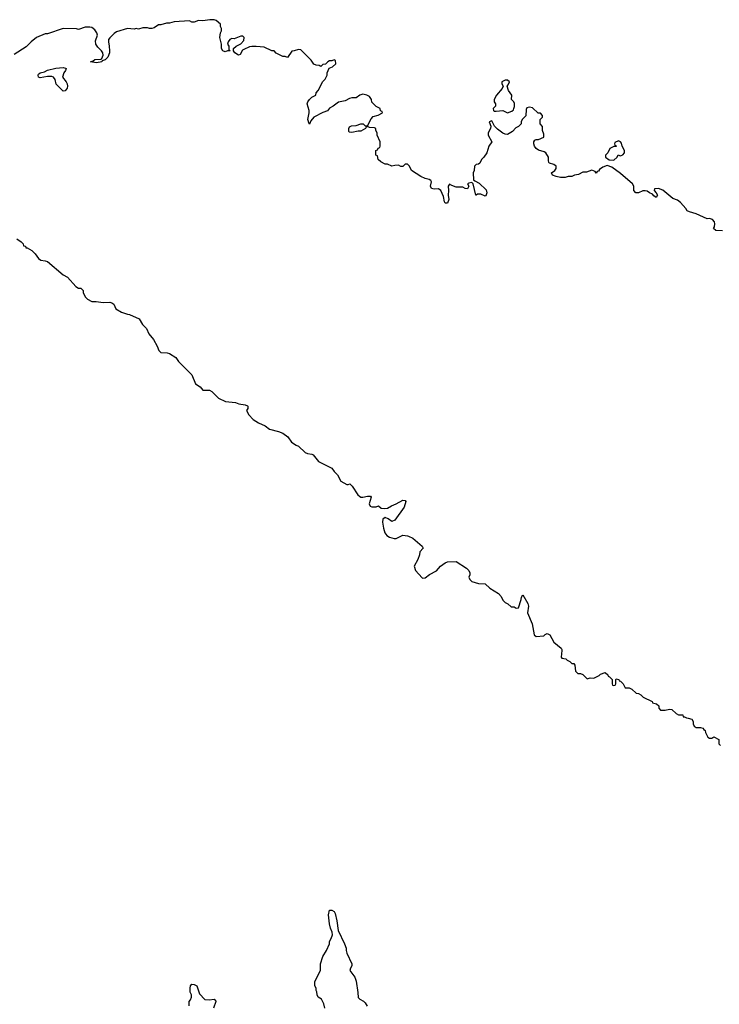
# Model space of a CAD drawing. Header units: inches. Extents: x 2106670 to 2322961, y 36024 to 224899.
# Tile 31 of 256: x 2146500 to 2152798, y 107425 to 116289. Entities that reach past the tile are written whole.
import ezdxf

# ---------------------------------------------------------------- set-up
doc = ezdxf.new("R2010")
doc.units = ezdxf.units.IN
doc.header["$MEASUREMENT"] = 0
for name, color, linetype in [('C1140', 7, 'Continuous'), ('C1141', 7, 'Continuous'), ('C1150', 7, 'Continuous'), ('C1151', 7, 'Continuous')]:
    doc.layers.add(name, color=color, linetype=linetype)

msp = doc.modelspace()

# ---------------------------------------------------------------- linework, layer by layer
at = {"layer": 'C1140', "color": 5, "elevation": 40}
for points in [[(2149248, 107390), (2149238, 107430), (2149218, 107470), (2149188, 107490), (2149178, 107510), (2149176.4, 107536.4), (2149168, 107550), (2149168, 107570), (2149158, 107590), (2149158, 107630), (2149208, 107730), (2149208, 107790), (2149230, 107854), (2149262, 107910), (2149288, 107970), (2149288.7, 107990), (2149303.7, 108016.3), (2149315.1, 108050), (2149312.7, 108072.7), (2149297.2, 108110), (2149288, 108150), (2149280.9, 108230), (2149289.3, 108270.7), (2149310, 108270.8), (2149330, 108258.8), (2149341.1, 108241.1), (2149356.1, 108176.1), (2149366.8, 108090), (2149424.7, 107970), (2149438, 107930), (2149438, 107910), (2149445.4, 107885.4), (2149491.3, 107790), (2149491.3, 107770), (2149478, 107750), (2149472, 107730), (2149518, 107670), (2149530, 107634), (2149544.7, 107530), (2149546.4, 107486.4), (2149562, 107470), (2149593.7, 107453.7), (2149610, 107438), (2149627.3, 107407.3)], [(2148026, 107410), (2148026, 107450), (2148036.4, 107463.6), (2148046, 107490), (2148046, 107510), (2148035.3, 107535.3), (2148034, 107570), (2148037.2, 107590), (2148050, 107606), (2148070, 107602.8), (2148096, 107590), (2148118.8, 107518.8), (2148166.4, 107466.4), (2148205.4, 107465.4), (2148251, 107471), (2148262, 107462), (2148264.7, 107450), (2148244.7, 107390)]]:
    msp.add_lwpolyline(points, dxfattribs=at)
at = {"layer": 'C1141', "color": 5, "elevation": 60}
for points in [[(2150000, 114978), (2149990, 114988), (2149970, 114988), (2149950, 114968), (2149930, 114968), (2149910, 114978), (2149876.4, 114976.4), (2149850, 114968.7), (2149810, 114988), (2149788.9, 114988.9), (2149750, 115008), (2149728, 115030), (2149722, 115062), (2149706, 115070), (2149706, 115110), (2149722, 115118), (2149727.3, 115132.7), (2149742, 115138), (2149746, 115150), (2149746, 115190), (2149718, 115250), (2149718, 115270), (2149706, 115290), (2149706, 115310), (2149695.3, 115315.3), (2149650, 115318), (2149630, 115326), (2149618, 115322), (2149612, 115308), (2149570, 115286), (2149546, 115286), (2149490, 115274), (2149470, 115275.3), (2149463.2, 115283.2), (2149462.7, 115310), (2149470, 115324.7), (2149486.8, 115333.2), (2149530, 115337.3), (2149570, 115350.7), (2149592, 115350), (2149610, 115332), (2149630, 115334), (2149663.7, 115396.3), (2149682, 115418), (2149726, 115430), (2149766, 115450), (2149762, 115462), (2149747.3, 115467.3), (2149746, 115490), (2149710, 115506), (2149670, 115546), (2149668, 115570), (2149650, 115598), (2149626, 115610), (2149590, 115617.2), (2149562, 115610), (2149530, 115584), (2149490, 115584), (2149470, 115579), (2149430, 115559), (2149370, 115546), (2149321, 115510), (2149288.1, 115491.9), (2149270, 115469), (2149230, 115454), (2149147.7, 115412.3), (2149122, 115378), (2149110, 115348), (2149106, 115350), (2149095.3, 115390), (2149104.5, 115450), (2149104.5, 115470), (2149088, 115530), (2149095.3, 115550), (2149108.9, 115571.1), (2149130, 115592), (2149166, 115610), (2149168, 115630), (2149188, 115650), (2149228.4, 115731.6), (2149250, 115754), (2149262, 115778), (2149268, 115790), (2149268.4, 115811.6), (2149287.3, 115852.7), (2149316.4, 115863.6), (2149346, 115890), (2149342, 115922), (2149330, 115926), (2149310, 115918), (2149290, 115918), (2149274, 115910), (2149252.7, 115887.3), (2149230, 115886), (2149210, 115866), (2149196.4, 115876.4), (2149170, 115878), (2149148.9, 115888.9), (2149124.7, 115924.7), (2149030, 116018), (2149010, 116022), (2148971.6, 116008.4), (2148950, 116006), (2148910, 115948), (2148890, 115958), (2148870, 115958), (2148810, 115988), (2148790, 116008), (2148770, 116008), (2148702, 116042), (2148630, 116049), (2148590, 116049), (2148570, 116044), (2148518.8, 116021.2), (2148506.8, 116013.2), (2148483.6, 115976.4), (2148470, 115968), (2148438, 115990), (2148426, 116010), (2148426, 116030), (2148448.7, 116051.3), (2148490, 116072), (2148518, 116102), (2148522, 116130), (2148510, 116142), (2148490, 116142), (2148430, 116115.3), (2148410, 116119), (2148392, 116110), (2148378, 116090), (2148372, 116070), (2148382, 116050), (2148382, 116022), (2148394, 116010), (2148370, 116008), (2148350, 115998), (2148328.7, 116008.7), (2148315.3, 116030), (2148315.3, 116070), (2148301.2, 116130), (2148308.9, 116171.1), (2148318, 116190), (2148318, 116210), (2148308.9, 116228.9), (2148308, 116250), (2148270, 116282), (2148250, 116288.7), (2148211.1, 116288.9), (2148150, 116278), (2148110, 116282), (2148070, 116268), (2148050, 116268), (2148030, 116278), (2147891.1, 116268.9), (2147850, 116259), (2147822, 116258), (2147770, 116242), (2147750, 116242), (2147710, 116215.3), (2147690, 116208.7), (2147670, 116208.7), (2147650, 116215.3), (2147610, 116215.3), (2147570, 116204), (2147550, 116208.7), (2147530, 116204), (2147471.6, 116208.4), (2147370, 116179.3), (2147350, 116166), (2147310, 116127), (2147299.5, 116110), (2147298.3, 116090), (2147306.7, 116050), (2147308.9, 116010), (2147307.6, 115990), (2147292.9, 115950), (2147270, 115926.3), (2147243, 115917), (2147238.8, 115910), (2147190, 115900.7), (2147138, 115910), (2147162.7, 115917.3), (2147175.3, 115930), (2147230, 115934.9), (2147239.7, 115940.3), (2147252.8, 115970), (2147248, 115990), (2147235.1, 116010), (2147202.3, 116042.2), (2147184.5, 116070), (2147181.6, 116098.4), (2147199, 116150), (2147195.3, 116170), (2147176.5, 116196.5), (2147150, 116218), (2147130, 116222), (2147090, 116222), (2147030, 116202), (2147010, 116208), (2146890, 116208.7), (2146750, 116162), (2146730, 116162), (2146652, 116130), (2146602, 116090), (2146556.9, 116043.1), (2146450, 115975.3)], [(2146475.3, 114315.3), (2146512, 114290), (2146532, 114270), (2146534, 114254), (2146552, 114250), (2146554, 114234), (2146566, 114234), (2146610, 114211.3), (2146639.8, 114179.8), (2146670, 114138), (2146690, 114124.7), (2146730, 114118.8), (2146750, 114110.7), (2146890, 113992), (2146930, 113972), (2147005.4, 113885.4), (2147030, 113872), (2147050, 113872), (2147070, 113852), (2147072, 113830), (2147091.1, 113791.1), (2147110, 113772), (2147150, 113751.3), (2147188.9, 113751.1), (2147250, 113742.8), (2147310, 113746), (2147330, 113741), (2147346.8, 113726.8), (2147364.7, 113684.7), (2147416.9, 113656.9), (2147470, 113638), (2147490, 113636), (2147575.1, 113595.1), (2147606, 113546), (2147642.8, 113510), (2147661.3, 113461.3), (2147704.9, 113410), (2147738.8, 113350), (2147752, 113310), (2147770, 113292), (2147828.9, 113291.1), (2147850, 113284.7), (2147906.4, 113246.4), (2147930, 113212), (2148050.6, 113090.6), (2148082, 113010), (2148123.6, 112983.6), (2148150, 112954), (2148210, 112954), (2148230, 112942), (2148290, 112882), (2148352.7, 112852.7), (2148443.6, 112843.6), (2148474, 112830), (2148530, 112822), (2148550, 112814), (2148554, 112810), (2148554, 112790), (2148542, 112770), (2148562, 112730), (2148602, 112690), (2148650, 112658), (2148710, 112631.3), (2148750, 112601), (2148830, 112581), (2148870, 112566), (2148913.2, 112533.2), (2148946.8, 112486.8), (2148990, 112458), (2149011.3, 112450), (2149070, 112392), (2149090, 112382), (2149130, 112376), (2149142, 112370), (2149191.1, 112311.1), (2149310, 112251.3), (2149330, 112222), (2149362, 112190), (2149390, 112134), (2149443.6, 112103.6), (2149456.4, 112103.6), (2149471.1, 112111.1), (2149492, 112090), (2149544.7, 112010), (2149558, 111998), (2149570.7, 111990.7), (2149590, 111990.6), (2149630, 111999.1), (2149658, 111998), (2149664.7, 111990), (2149646, 111930), (2149654, 111910), (2149670, 111902), (2149710, 111902), (2149731.1, 111911.1), (2149754, 111890), (2149786.8, 111886.8), (2149810, 111890.8), (2149846.5, 111913.5), (2149890, 111930.4), (2149950, 111963), (2149970, 111961), (2149976.3, 111950), (2149959.9, 111900.1), (2149877.5, 111782.5), (2149850, 111772.3), (2149816.4, 111796.4), (2149790, 111807.8), (2149770, 111792.3), (2149764.9, 111764.9), (2149774, 111710), (2149788.3, 111668.3), (2149806.2, 111646.2), (2149830, 111630.8), (2149870, 111618), (2149890, 111618), (2149950, 111646.8), (2149990, 111642.8), (2150000, 111638.2)]]:
    msp.add_lwpolyline(points, dxfattribs=at)
msp.add_lwpolyline([(2146890, 115646.6), (2146884, 115650), (2146827.7, 115707.7), (2146819.3, 115750), (2146804, 115770), (2146790, 115776.2), (2146750, 115778.7), (2146685.1, 115765.1), (2146669.6, 115770), (2146665.6, 115790), (2146670, 115798.8), (2146684, 115810), (2146722, 115818), (2146750, 115834.4), (2146826.7, 115853.3), (2146890, 115858.7), (2146913.2, 115853.2), (2146918, 115850), (2146913.4, 115830), (2146897.6, 115810), (2146884, 115770), (2146917.3, 115730), (2146927.7, 115710), (2146930.5, 115690), (2146926.2, 115673.8), (2146910, 115649.4)], close=True, dxfattribs=at)
at = {"layer": 'C1150', "color": 5, "elevation": 60}
msp.add_lwpolyline([(2152518, 110000), (2152550, 109992), (2152562, 109970), (2152562, 109950), (2152572, 109930), (2152590, 109918), (2152630, 109918), (2152650, 109912), (2152658, 109898), (2152672, 109890), (2152672.7, 109872.7), (2152694, 109830), (2152710, 109822), (2152730, 109822), (2152750, 109832), (2152794, 109810), (2152794, 109770), (2152810, 109754)], dxfattribs=at)
at = {"layer": 'C1151', "color": 5, "elevation": 60}
for points in [[(2150870, 115745.2), (2150841, 115730), (2150841, 115710), (2150852, 115690), (2150842.8, 115670), (2150792, 115610), (2150772, 115570), (2150772, 115550), (2150782, 115530), (2150782, 115510), (2150762, 115490), (2150764.7, 115470), (2150770, 115464.7), (2150790, 115464.7), (2150850, 115471), (2150890, 115451), (2150930, 115464.7), (2150944, 115476), (2150949, 115490), (2150954, 115506), (2150953.6, 115533.6), (2150948.9, 115548.9), (2150928, 115570), (2150929, 115610), (2150901.2, 115650), (2150888, 115690), (2150898, 115702), (2150908.7, 115730), (2150890, 115744)], [(2151890, 115198), (2151858, 115182), (2151854, 115170), (2151858, 115158), (2151870, 115154), (2151870, 115146), (2151850, 115146), (2151814, 115130), (2151794, 115090), (2151774, 115070), (2151774, 115050), (2151806.8, 115026.8), (2151850, 115024.7), (2151878, 115050), (2151887.3, 115072.7), (2151904.7, 115064.7), (2151914.6, 115065.4), (2151930, 115071), (2151945.2, 115090), (2151946, 115110), (2151924, 115150), (2151916.5, 115176.5), (2151910, 115188)]]:
    msp.add_lwpolyline(points, close=True, dxfattribs=at)
for points in [[(2152828.4, 114388.4), (2152766, 114390), (2152746, 114410), (2152756.4, 114423.6), (2152758, 114450), (2152755.3, 114470), (2152738, 114490), (2152710, 114499), (2152690, 114495.3), (2152590, 114541.2), (2152530, 114558), (2152510, 114568), (2152498, 114590), (2152450, 114644), (2152423.2, 114663.2), (2152380.2, 114680.2), (2152290, 114753.2), (2152250, 114769), (2152214, 114766), (2152212, 114750), (2152230.9, 114730.9), (2152242, 114710), (2152231.1, 114688.9), (2152210, 114702), (2152198, 114718), (2152170, 114729.2), (2152150, 114744), (2152130, 114749), (2152110, 114748.7), (2152070, 114729), (2152046, 114730), (2152028, 114750), (2152028, 114790), (2152018, 114810), (2151910, 114905.2), (2151830, 114962), (2151790, 114975.3), (2151750, 114962), (2151719.6, 114940.4), (2151710, 114926), (2151698, 114922), (2151690, 114906), (2151682, 114922), (2151650, 114935.3), (2151603.6, 114916.4), (2151570, 114915.3), (2151530, 114895.3), (2151494, 114890), (2151470, 114878), (2151436.4, 114876.4), (2151411.3, 114868.7), (2151369.3, 114869.3), (2151330, 114877.2), (2151298, 114890), (2151288, 114910), (2151319, 114930), (2151329, 114950), (2151328.7, 114970), (2151310, 114984), (2151270, 114998), (2151264, 115004), (2151260.2, 115020.2), (2151262, 115050), (2151238, 115090), (2151220.2, 115100.2), (2151170, 115115.3), (2151150, 115129), (2151134, 115150), (2151128.7, 115170), (2151128, 115190), (2151136.4, 115203.6), (2151148.4, 115211.6), (2151170, 115211.3), (2151218, 115230), (2151218, 115258), (2151208, 115290), (2151207.3, 115327.3), (2151186, 115350), (2151186, 115390), (2151208, 115410), (2151207.3, 115427.3), (2151190, 115446), (2151167.3, 115447.3), (2151116.4, 115496.4), (2151090, 115502), (2151064.7, 115495.3), (2151059.6, 115480.4), (2151055.3, 115424.7), (2151022, 115390), (2151014, 115370), (2151014, 115350), (2150990, 115328), (2150965.4, 115314.6), (2150936.9, 115283.1), (2150890, 115255.3), (2150870, 115258), (2150850, 115268), (2150802, 115302), (2150775.3, 115330), (2150750, 115378), (2150726.8, 115370), (2150742, 115330), (2150738, 115310), (2150716, 115270), (2150716, 115250), (2150751.6, 115188.4), (2150724.7, 115150), (2150706, 115090), (2150678, 115050), (2150658, 115030), (2150643.6, 114996.4), (2150631.6, 114988.4), (2150610, 114986), (2150594, 114970), (2150592, 114930), (2150582, 114910), (2150586.8, 114846.8), (2150597.3, 114837.3), (2150637.7, 114817.8), (2150698.5, 114758.5), (2150706.8, 114730), (2150696.3, 114703.7), (2150690, 114701.2), (2150650, 114719.3), (2150622, 114718), (2150610, 114708), (2150606, 114710), (2150581.2, 114810), (2150570, 114824), (2150542.8, 114817.2), (2150532, 114810), (2150542, 114790), (2150530, 114766), (2150510, 114768), (2150490, 114782), (2150430, 114782), (2150390, 114795.3), (2150370, 114808), (2150358, 114790), (2150361, 114750), (2150358, 114710), (2150364.7, 114670), (2150350, 114638), (2150330, 114638), (2150324, 114650), (2150316, 114696), (2150292.3, 114752.3), (2150270, 114765.2), (2150230, 114764), (2150206, 114770), (2150198, 114790), (2150208, 114830), (2150200.4, 114840.4), (2150186, 114850), (2150150, 114858), (2150110, 114878), (2150028, 114930), (2150008, 114970), (2150000, 114978)], [(2150000, 111638.2), (2150039.8, 111619.8), (2150122, 111550), (2150131.3, 111530), (2150102, 111498), (2150098, 111470), (2150084.7, 111430), (2150051, 111370), (2150063, 111330), (2150124.6, 111264.6), (2150130, 111261.6), (2150150, 111265.3), (2150190, 111295.3), (2150252.6, 111327.4), (2150288.7, 111370), (2150330, 111398.8), (2150350, 111406.8), (2150430, 111412), (2150522, 111350), (2150542, 111330), (2150552, 111310), (2150552, 111290), (2150542, 111270), (2150552, 111250), (2150570, 111232), (2150630, 111212), (2150690.9, 111210.9), (2150732, 111170), (2150810, 111122), (2150835.3, 111095.3), (2150850, 111062), (2150870, 111042), (2150894, 111030), (2150923.6, 111003.6), (2150950, 111002), (2150970, 110992), (2150990, 110994), (2151015.3, 111070), (2151018, 111090), (2151030, 111112), (2151073.2, 111033.2), (2151079.1, 111010), (2151072.7, 110950), (2151114, 110850), (2151130, 110751.3), (2151150, 110734.8), (2151218, 110742), (2151230, 110754), (2151250, 110762), (2151272, 110750), (2151310, 110684.7), (2151374, 110630), (2151379.6, 110619.6), (2151382, 110610), (2151374, 110550), (2151382, 110542), (2151415.3, 110535.3), (2151430, 110522), (2151454, 110510), (2151470, 110494), (2151490, 110494), (2151498, 110478), (2151503.6, 110423.6), (2151523.6, 110403.6), (2151550, 110402), (2151570, 110394), (2151610, 110354), (2151636.4, 110363.6), (2151670, 110361), (2151716, 110384), (2151730, 110396), (2151771.6, 110411.6), (2151794, 110390), (2151798, 110378), (2151810, 110374), (2151834, 110350), (2151834, 110310), (2151838, 110298), (2151850, 110294), (2151862, 110298), (2151866, 110310), (2151866, 110350), (2151870, 110354), (2151894, 110350), (2151898, 110338), (2151910, 110334), (2151934, 110310), (2151950, 110274), (2151987.3, 110272.7), (2152010, 110262), (2152050, 110224.7), (2152070, 110222), (2152091.6, 110211.6), (2152114, 110190), (2152194, 110150), (2152198, 110138), (2152234, 110130), (2152252.7, 110112.7), (2152254, 110090), (2152270, 110074), (2152310, 110072), (2152350, 110082), (2152370, 110078), (2152410, 110042), (2152430, 110032), (2152470, 110032), (2152474, 110014), (2152486, 110014), (2152503.6, 110003.6), (2152518, 110000)]]:
    msp.add_lwpolyline(points, dxfattribs=at)

doc.saveas('drawing.dxf')
